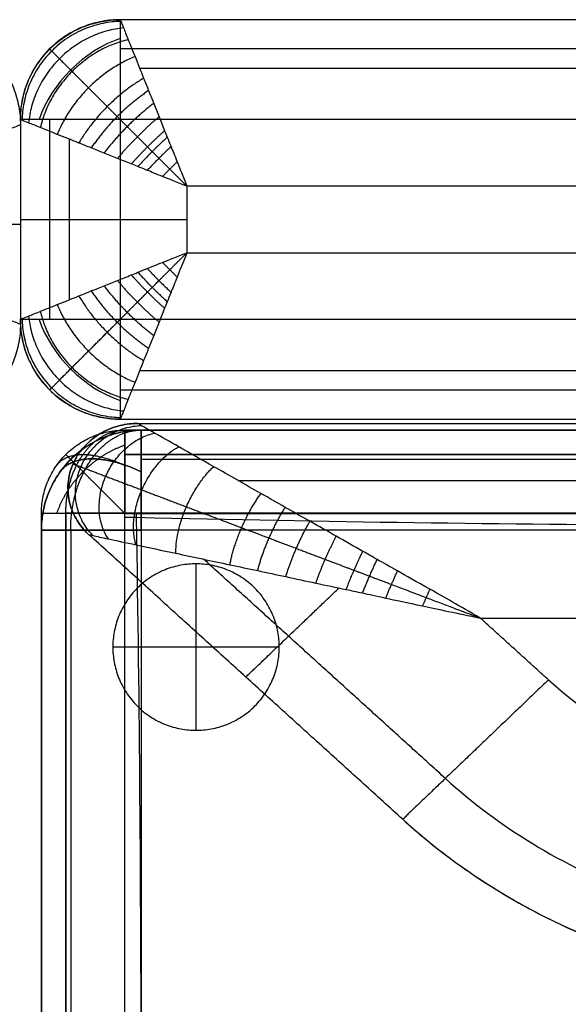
# Model space of a CAD drawing. Header units: millimetres. Extents: x 4615 to 7615, y -10799 to -9296.
# Tile 48 of 59: x 6115 to 6279, y -9592 to -9296. Entities that reach past the tile are written whole.
import ezdxf

# ---------------------------------------------------------------- set-up
doc = ezdxf.new("R2010")
doc.units = ezdxf.units.MM
doc.layers.add('COMPO4', color=7, linetype='Continuous', true_color=0x000000)

msp = doc.modelspace()

# ---------------------------------------------------------------- linework, layer by layer
at = {"layer": 'COMPO4'}
for p, q in [((6144.75, -9325.8, -750), (6144.75, -9385.8, -750)), ((7514.75, -9325.8, -750), (6144.75, -9325.8, -750)), ((6164.75, -9345.8), (6164.75, -9365.8)), ((7514.75, -9345.8), (6164.75, -9345.8)), ((6164.75, -9365.8), (7444.75, -9365.8)), ((6144.75, -9385.8, -750), (7444.75, -9385.8, -750)), ((6121.08, -9444.08, -374.91), (6121.08, -9444.08, -492.37)), ((6151.08, -9449.08, -518.93), (6151.08, -10085.04, -518.93)), ((7471.08, -9449.08, -518.93), (6151.08, -9449.08, -518.93)), ((6151.08, -9449.08, -722.28), (6151.08, -10085.04, -722.28)), ((7471.08, -9449.08, -722.28), (6151.08, -9449.08, -722.28)), ((6167.52, -9509.25, -722.54), (6167.52, -9459.25, -722.54)), ((6167.52, -9509.25, -767.54), (6167.52, -9459.25, -767.54)), ((6252.88, -9475.52, -20), (6795.47, -9475.52, -20)), ((6252.88, -9475.52, -320), (6795.47, -9475.52, -320)), ((6192.52, -9484.25, -722.54), (6142.52, -9484.25, -722.54)), ((6192.52, -9484.25, -767.54), (6142.52, -9484.25, -767.54))]:
    msp.add_line(p, q, dxfattribs=at)
at = {"layer": 'COMPO4', "extrusion": (0, 0, -1)}
for centre, start, end in [((-6144.75, -9325.8, 720), 0, 90), ((-6144.75, -9385.8, 720), 270, 0)]:
    msp.add_arc(centre, 30, start, end, dxfattribs=at)
at = {"layer": 'COMPO4', "extrusion": (-0.503911, 0.503912, 0.701531)}
msp.add_arc((2249.34, 7161.18, -8300.89), 30, 234.946, 305.054, dxfattribs=at)
at = {"layer": 'COMPO4', "extrusion": (-0.707107, -0.707107, 0)}
msp.add_arc((10939.33, -720, 2249.34), 30, 180, 270, dxfattribs=at)
at = {"layer": 'COMPO4', "extrusion": (-0.503912, -0.503911, 0.701531)}
msp.add_arc((10981.76, -2120.85, 1128.1), 30, 234.946, 305.054, dxfattribs=at)
at = {"layer": 'COMPO4', "extrusion": (0.707107, -0.707107, 0)}
msp.add_arc((-2291.77, -720, 10981.76), 30, 180, 270, dxfattribs=at)
at = {"layer": 'COMPO4'}
for points, weights in [([(6084.77, -9297.33, -50), (6114.77, -9297.33, -50), (6114.77, -9327.33, -50)], [1, 0.707106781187, 1]), ([(6084.77, -9297.33, -750), (6114.77, -9297.33, -750), (6114.77, -9327.33, -750)], [1, 0.707106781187, 1]), ([(6084.77, -9297.33, -400), (6114.77, -9297.33, -400), (6114.77, -9327.33, -400)], [1, 0.707106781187, 1]), ([(6144.75, -9295.8, -50), (6114.75, -9295.8, -50), (6114.75, -9325.8, -50)], [1, 0.707106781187, 1]), ([(6144.75, -9295.8, -385), (6114.75, -9295.8, -385), (6114.75, -9325.8, -385)], [1, 0.707106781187, 1]), ([(6144.95, -9296.31, -42.86), (6115.85, -9296.9, -38.75), (6115.26, -9326.01, -42.86)], [1, 0.714264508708, 1]), ([(6144.75, -9295.8, -720), (6144.75, -9295.8, -750), (6144.75, -9325.8, -750)], [1, 0.707106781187, 1]), ([(6145.73, -9298.27, -34.49), (6119.72, -9300.77, -26.81), (6117.22, -9326.79, -34.49)], [1, 0.740352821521, 1]), ([(6147.15, -9301.8, -26.25), (6125.61, -9306.67, -17.24), (6120.75, -9328.2, -26.25)], [1, 0.782853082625, 1]), ([(6149.19, -9306.91, -18.58), (6132.46, -9313.51, -10.4), (6125.85, -9330.24, -18.58)], [1, 0.835128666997, 1]), ([(6151.79, -9313.39, -11.92), (6139.48, -9320.53, -5.85), (6132.34, -9332.84, -11.92)], [1, 0.88880721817, 1]), ([(6153.27, -9317.1, -9.06), (6142.96, -9324.01, -4.21), (6136.05, -9334.32, -9.06)], [1, 0.913894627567, 1]), ([(6154.81, -9320.94, -6.62), (6146.3, -9327.35, -2.95), (6139.89, -9335.86, -6.62)], [1, 0.93618234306, 1]), ([(6144.75, -9325.8, -750), (6114.75, -9325.8, -750), (6114.75, -9325.8, -720)], [1, 0.707106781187, 1]), ([(6156.42, -9324.97, -4.54), (6149.59, -9330.64, -1.95), (6143.92, -9337.48, -4.54)], [1, 0.955716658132, 1]), ([(6158.08, -9329.13, -2.86), (6152.79, -9333.84, -1.2), (6148.08, -9339.13, -2.86)], [1, 0.971818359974, 1]), ([(6158.87, -9331.1, -2.21), (6154.25, -9335.3, -0.93), (6150.05, -9339.92, -2.21)], [1, 0.977700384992, 1]), ([(6160.01, -9333.92, -1.43), (6156.33, -9337.38, -0.66), (6152.87, -9341.06, -1.43)], [1, 0.982903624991, 1]), ([(6161.85, -9338.5, -0.54), (6159.62, -9340.68, -0.37), (6157.45, -9342.9, -0.54)], [1, 0.987423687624, 1]), ([(6114.75, -9355.8, -50), (6114.75, -9355.8), (6164.75, -9355.8)], [1, 0.707106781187, 1]), ([(6114.75, -9355.8, -720), (6114.75, -9355.8, -750), (6144.75, -9355.8, -750)], [1, 0.707106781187, 1]), ([(6114.77, -9357.33, -50), (6114.77, -9357.33), (6064.77, -9357.33)], [1, 0.707106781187, 1]), ([(6157.45, -9368.7, -0.54), (6159.62, -9370.92, -0.37), (6161.85, -9373.1, -0.54)], [1, 0.987423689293, 1]), ([(6150.05, -9371.68, -2.21), (6154.25, -9376.3, -0.93), (6158.87, -9380.5, -2.21)], [1, 0.977700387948, 1]), ([(6152.87, -9370.54, -1.43), (6156.33, -9374.22, -0.66), (6160.01, -9377.68, -1.43)], [1, 0.982903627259, 1]), ([(6143.92, -9374.12, -4.54), (6149.59, -9380.96, -1.95), (6156.42, -9386.63, -4.54)], [1, 0.955716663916, 1]), ([(6148.08, -9372.47, -2.86), (6152.79, -9377.76, -1.2), (6158.08, -9382.47, -2.86)], [1, 0.971818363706, 1]), ([(6136.05, -9377.28, -9.06), (6142.96, -9387.59, -4.21), (6153.27, -9394.5, -9.06)], [1, 0.913894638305, 1]), ([(6139.89, -9375.74, -6.62), (6146.3, -9384.25, -2.95), (6154.81, -9390.66, -6.62)], [1, 0.936182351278, 1]), ([(6132.34, -9378.76, -11.92), (6139.48, -9391.07, -5.85), (6151.79, -9398.21, -11.92)], [1, 0.888807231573, 1]), ([(6120.75, -9383.4, -26.25), (6125.61, -9404.94, -17.24), (6147.15, -9409.8, -26.25)], [1, 0.782853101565, 1]), ([(6125.85, -9381.36, -18.58), (6132.46, -9398.09, -10.4), (6149.19, -9404.7, -18.58)], [1, 0.835128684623, 1]), ([(6114.75, -9385.8, -50), (6114.75, -9415.8, -50), (6144.75, -9415.8, -50)], [1, 0.707106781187, 1]), ([(6114.75, -9385.8, -720), (6114.75, -9385.8, -750), (6144.75, -9385.8, -750)], [1, 0.707106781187, 1]), ([(6114.75, -9385.8, -385), (6114.75, -9415.8, -385), (6144.75, -9415.8, -385)], [1, 0.707106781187, 1]), ([(6115.26, -9385.6, -42.86), (6115.85, -9414.7, -38.75), (6144.95, -9415.29, -42.86)], [1, 0.714264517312, 1]), ([(6117.22, -9384.81, -34.49), (6119.72, -9410.83, -26.81), (6145.73, -9413.33, -34.49)], [1, 0.740352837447, 1]), ([(6144.75, -9385.8, -750), (6144.75, -9415.8, -750), (6144.75, -9415.8, -720)], [1, 0.707106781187, 1]), ([(6114.77, -9387.33, -50), (6114.77, -9417.33, -50), (6084.77, -9417.33, -50)], [1, 0.707106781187, 1]), ([(6114.77, -9387.33, -750), (6114.77, -9417.33, -750), (6084.77, -9417.33, -750)], [1, 0.707106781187, 1]), ([(6114.77, -9387.33, -400), (6114.77, -9417.33, -400), (6084.77, -9417.33, -400)], [1, 0.707106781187, 1]), ([(6121.08, -9444.08, -374.91), (6121.08, -9419.08, -374.91), (6146.08, -9419.08, -374.91)], [1, 0.707106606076, 1]), ([(6121.08, -9444.08, -492.37), (6121.08, -9419.08, -492.37), (6146.08, -9419.08, -492.37)], [1, 0.707106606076, 1]), ([(6121.08, -9444.08, -433.64), (6121.08, -9419.08, -433.64), (6146.08, -9419.08, -433.64)], [1, 0.707106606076, 1]), ([(6151.08, -9419.08, -553.18), (6121.08, -9419.08, -553.18), (6121.08, -9449.08, -553.18)], [1, 0.707106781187, 1]), ([(6121.08, -9449.08, -688.03), (6121.08, -9419.08, -688.03), (6151.08, -9419.08, -688.03)], [1, 0.707106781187, 1]), ([(6151.08, -9419.08, -620.61), (6121.08, -9419.08, -620.61), (6121.08, -9449.08, -620.61)], [1, 0.707106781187, 1]), ([(6135.37, -9450.51, -80), (6098.51, -9417.08, -80), (6149.96, -9417.08, -80)], [1, 0.37658934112, 1]), ([(6149.96, -9417.08, -260), (6098.51, -9417.08, -260), (6135.37, -9450.51, -260)], [1, 0.37658934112, 1]), ([(6135.37, -9450.51, -170), (6098.51, -9417.08, -170), (6149.96, -9417.08, -170)], [1, 0.37658934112, 1]), ([(6136.57, -9450.77, -71.43), (6105.73, -9419.81, -56.33), (6151.02, -9417.68, -71.43)], [1, 0.399245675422, 1]), ([(6136.57, -9450.77, -268.58), (6105.73, -9419.81, -283.67), (6151.02, -9417.68, -268.58)], [1, 0.399245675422, 1]), ([(6146.08, -9419.08, -374.91), (6146.07, -9419.08, -348.1), (6146.08, -9444.07, -348.08)], [1, 0.707243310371, 1]), ([(6146.08, -9419.08, -492.37), (6146.09, -9419.08, -519.21), (6146.09, -9444.09, -519.19)], [1, 0.706968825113, 1]), ([(6151.08, -9449.08, -518.93), (6151.08, -9419.08, -518.93), (6151.08, -9419.08, -553.18)], [1, 0.707106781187, 1]), ([(6151.08, -9419.08, -688.03), (6151.08, -9419.08, -722.28), (6151.08, -9449.08, -722.28)], [1, 0.707106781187, 1]), ([(6141.18, -9451.76, -61.38), (6124.16, -9426.79, -39.96), (6155.05, -9419.96, -61.38)], [1, 0.473908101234, 1]), ([(6141.18, -9451.76, -278.62), (6124.16, -9426.79, -300.05), (6155.05, -9419.96, -278.62)], [1, 0.473908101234, 1]), ([(6149.49, -9453.52, -51.49), (6143.2, -9434, -32.68), (6162.33, -9424.1, -51.49)], [1, 0.579376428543, 1]), ([(6149.49, -9453.52, -288.52), (6143.2, -9434, -307.32), (6162.33, -9424.1, -288.52)], [1, 0.579376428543, 1]), ([(6151.08, -9431.58, -525.36), (6132.91, -9422.97, -532.43), (6126.72, -9431.58, -553.18)], [0.938666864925, 0.768439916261, 0.938666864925]), ([(6126.72, -9431.58, -688.03), (6132.91, -9422.97, -708.78), (6151.08, -9431.58, -715.85)], [0.938666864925, 0.768439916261, 0.938666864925]), ([(6161.48, -9456.07, -42.29), (6161.02, -9440.75, -28.72), (6172.83, -9430.06, -42.29)], [1, 0.693387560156, 1]), ([(6161.48, -9456.07, -297.71), (6161.02, -9440.75, -311.29), (6172.83, -9430.06, -297.71)], [1, 0.693387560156, 1]), ([(6177.68, -9459.52, -33.9), (6179.82, -9447.86, -25.57), (6187.02, -9438.12, -33.9)], [1, 0.805334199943, 1]), ([(6177.68, -9459.52, -306.11), (6179.82, -9447.86, -314.44), (6187.02, -9438.12, -306.11)], [1, 0.805334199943, 1]), ([(6186.03, -9461.29, -30.65), (6188.58, -9451.18, -24.33), (6194.33, -9442.28, -30.65)], [1, 0.849842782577, 1]), ([(6186.03, -9461.29, -309.35), (6188.58, -9451.18, -315.67), (6194.33, -9442.28, -309.35)], [1, 0.849842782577, 1]), ([(6146.08, -9444.07, -348.08), (6121.08, -9444.07, -348.1), (6121.08, -9444.08, -374.91)], [1, 0.707243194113, 1]), ([(6146.09, -9444.09, -519.19), (6121.08, -9444.09, -519.21), (6121.08, -9444.08, -492.37)], [1, 0.706970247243, 1]), ([(6194.47, -9463.09, -27.94), (6197.12, -9454.41, -23.27), (6201.72, -9446.47, -27.94)], [1, 0.887664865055, 1]), ([(6194.47, -9463.09, -312.07), (6197.12, -9454.41, -316.74), (6201.72, -9446.47, -312.07)], [1, 0.887664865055, 1]), ([(6121.08, -9449.08, -553.18), (6121.08, -9449.08, -518.93), (6151.08, -9449.08, -518.93)], [1, 0.707106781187, 1]), ([(6151.08, -9449.08, -722.28), (6121.08, -9449.08, -722.28), (6121.08, -9449.08, -688.03)], [1, 0.707106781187, 1]), ([(6203.5, -9465.03, -25.56), (6206.03, -9457.79, -22.31), (6209.64, -9450.95, -25.56)], [1, 0.921169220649, 1]), ([(6203.5, -9465.03, -314.44), (6206.03, -9457.79, -317.69), (6209.64, -9450.95, -314.44)], [1, 0.921169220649, 1]), ([(6212.62, -9466.95, -23.63), (6214.84, -9461.12, -21.53), (6217.62, -9455.5, -23.63)], [1, 0.948298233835, 1]), ([(6212.62, -9466.95, -316.37), (6214.84, -9461.12, -318.48), (6217.62, -9455.5, -316.37)], [1, 0.948298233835, 1]), ([(6217.53, -9468, -22.78), (6219.55, -9462.9, -21.19), (6221.92, -9457.94, -22.78)], [1, 0.95960577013, 1]), ([(6217.53, -9468, -317.22), (6219.55, -9462.9, -318.81), (6221.92, -9457.94, -317.22)], [1, 0.95960577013, 1]), ([(6224.49, -9469.51, -21.79), (6226.19, -9465.42, -20.85), (6228.03, -9461.38, -21.79)], [1, 0.969461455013, 1]), ([(6224.49, -9469.51, -318.22), (6226.19, -9465.42, -319.15), (6228.03, -9461.38, -318.22)], [1, 0.969461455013, 1]), ([(6182.47, -9493.24, -80), (6182.47, -9493.24, -38.9), (6210.44, -9466.5, -24.05)], [1, 0.778958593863, 0.891549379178]), ([(6182.47, -9493.24, -260), (6182.47, -9493.24, -301.11), (6210.44, -9466.5, -315.95)], [1, 0.778958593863, 0.891549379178]), ([(6235.56, -9471.9, -20.66), (6236.69, -9469.39, -20.47), (6237.75, -9466.86, -20.66)], [1, 0.977897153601, 1]), ([(6235.56, -9471.9, -319.34), (6236.69, -9469.39, -319.54), (6237.75, -9466.86, -319.34)], [1, 0.977897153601, 1]), ([(6273.36, -9494.1, -320), (6229.58, -9535.97, -320), (6229.58, -9535.97, -260)], [1, 0.707106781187, 1]), ([(6273.36, -9494.1, -20), (6229.58, -9535.97, -20), (6229.58, -9535.97, -80)], [1, 0.707106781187, 1]), ([(6229.58, -9535.97, -170), (6285.92, -9587.08, -170), (6364.58, -9587.08, -170)], [1, 0.926380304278, 1])]:
    msp.add_rational_spline(points, weights, degree=2, dxfattribs=at)
for points, degree in [([(6144.75, -9295.8, -720), (6144.75, -9295.8, -385), (6144.75, -9295.8, -50)], 2), ([(7514.75, -9295.8, -50), (6829.75, -9295.8, -50), (6144.75, -9295.8, -50)], 2), ([(7514.75, -9295.8, -720), (6829.75, -9295.8, -720), (6144.75, -9295.8, -720)], 2), ([(7514.75, -9295.8, -375), (6829.75, -9295.8, -375), (6144.75, -9295.8, -375)], 2), ([(6123.53, -9304.59, -720), (6123.53, -9304.59, -385), (6123.53, -9304.59, -50)], 2), ([(7514.75, -9304.59, -741.21), (6829.75, -9304.59, -741.21), (6144.75, -9304.59, -741.21)], 2), ([(7514.75, -9310.45, -14.64), (6832.68, -9310.45, -14.64), (6150.61, -9310.45, -14.64)], 2), ([(6114.75, -9325.8, -720), (6114.75, -9355.8, -720), (6114.75, -9385.8, -720)], 2), ([(6114.75, -9325.8, -50), (6114.75, -9355.8, -50), (6114.75, -9385.8, -50)], 2), ([(6114.75, -9325.8, -720), (6114.75, -9325.8, -385), (6114.75, -9325.8, -50)], 2), ([(6114.75, -9325.8, -375), (6114.75, -9355.8, -375), (6114.75, -9385.8, -375)], 2), ([(6114.77, -9327.33, -750), (6114.77, -9357.33, -750), (6114.77, -9387.33, -750)], 2), ([(6114.77, -9327.33, -750), (6114.77, -9327.33, -400), (6114.77, -9327.33, -50)], 2), ([(6114.77, -9327.33, -50), (6114.77, -9357.33, -50), (6114.77, -9387.33, -50)], 2), ([(6114.77, -9327.33, -375), (6114.77, -9357.33, -375), (6114.77, -9387.33, -375)], 2), ([(6123.53, -9325.8, -741.21), (6123.53, -9355.8, -741.21), (6123.53, -9385.8, -741.21)], 2), ([(6129.39, -9331.66, -14.64), (6129.39, -9355.8, -14.64), (6129.39, -9379.94, -14.64)], 2), ([(6114.75, -9355.8, -50), (6114.75, -9355.8, -385), (6114.75, -9355.8, -720)], 2), ([(6114.77, -9357.33, -50), (6114.77, -9357.33, -400), (6114.77, -9357.33, -750)], 2), ([(6114.75, -9385.8, -720), (6114.75, -9385.8, -385), (6114.75, -9385.8, -50)], 2), ([(6114.77, -9387.33, -750), (6114.77, -9387.33, -400), (6114.77, -9387.33, -50)], 2), ([(6150.61, -9401.16, -14.64), (6797.68, -9401.16, -14.64), (7444.75, -9401.16, -14.64)], 2), ([(6123.53, -9407.01, -720), (6123.53, -9407.01, -385), (6123.53, -9407.01, -50)], 2), ([(6144.75, -9407.01, -741.21), (6794.75, -9407.01, -741.21), (7444.75, -9407.01, -741.21)], 2), ([(6144.75, -9415.8, -50), (6794.75, -9415.8, -50), (7444.75, -9415.8, -50)], 2), ([(6144.75, -9415.8, -720), (6144.75, -9415.8, -385), (6144.75, -9415.8, -50)], 2), ([(6144.75, -9415.8, -720), (6794.75, -9415.8, -720), (7444.75, -9415.8, -720)], 2), ([(6144.75, -9415.8, -375), (6794.75, -9415.8, -375), (7444.75, -9415.8, -375)], 2), ([(6146.08, -9419.08, -374.91), (6146.08, -9419.08, -433.64), (6146.08, -9419.08, -492.37)], 2), ([(6149.96, -9417.08, -80), (6472.71, -9417.08, -80), (6795.47, -9417.08, -80)], 2), ([(6149.96, -9417.08, -260), (6149.96, -9417.08, -170), (6149.96, -9417.08, -80)], 2), ([(6149.96, -9417.08, -260), (6472.71, -9417.08, -260), (6795.47, -9417.08, -260)], 2), ([(6149.96, -9417.08, -170), (6472.71, -9417.08, -170), (6795.47, -9417.08, -170)], 2), ([(6151.08, -9419.08, -688.03), (6151.08, -9419.08, -620.61), (6151.08, -9419.08, -553.18)], 2), ([(7471.08, -9419.08, -553.18), (6811.08, -9419.08, -553.18), (6151.08, -9419.08, -553.18)], 2), ([(7471.08, -9419.08, -688.03), (6811.08, -9419.08, -688.03), (6151.08, -9419.08, -688.03)], 2), ([(7471.08, -9419.08, -620.61), (6811.08, -9419.08, -620.61), (6151.08, -9419.08, -620.61)], 2), ([(6128.41, -9426.41, -374.91), (6128.41, -9426.41, -433.64), (6128.41, -9426.41, -492.37)], 2), ([(6129.87, -9427.87, -688.03), (6129.87, -9427.87, -620.61), (6129.87, -9427.87, -553.18)], 2), ([(7471.08, -9427.87, -528.96), (6811.08, -9427.87, -528.96), (6151.08, -9427.87, -528.96)], 2), ([(7471.08, -9427.87, -712.25), (6811.08, -9427.87, -712.25), (6151.08, -9427.87, -712.25)], 2), ([(6130.59, -9429.22, -260), (6130.59, -9429.22, -170), (6130.59, -9429.22, -80)], 2), ([(6180.11, -9434.2, -37.58), (6487.79, -9434.2, -37.58), (6795.47, -9434.2, -37.58)], 2), ([(6180.11, -9434.2, -302.43), (6487.79, -9434.2, -302.43), (6795.47, -9434.2, -302.43)], 2), ([(6121.08, -9449.08, -688.03), (6121.08, -9449.08, -620.61), (6121.08, -9449.08, -553.18)], 2), ([(6121.08, -9449.08, -553.18), (6121.08, -9767.06, -553.18), (6121.08, -10085.04, -553.18)], 2), ([(6121.08, -9449.08, -688.03), (6121.08, -9767.06, -688.03), (6121.08, -10085.04, -688.03)], 2), ([(6121.08, -9449.08, -620.61), (6121.08, -9767.06, -620.61), (6121.08, -10085.04, -620.61)], 2), ([(6129.87, -9449.08, -528.96), (6129.87, -9767.06, -528.96), (6129.87, -10085.04, -528.96)], 2), ([(6129.87, -9449.08, -712.25), (6129.87, -9767.06, -712.25), (6129.87, -10085.04, -712.25)], 2), ([(6229.58, -9535.97, -80), (6182.47, -9493.24, -80), (6135.37, -9450.51, -80)], 2), ([(6135.37, -9450.51, -260), (6135.37, -9450.51, -170), (6135.37, -9450.51, -80)], 2), ([(6229.58, -9535.97, -260), (6182.47, -9493.24, -260), (6135.37, -9450.51, -260)], 2), ([(6229.58, -9535.97, -170), (6182.47, -9493.24, -170), (6135.37, -9450.51, -170)], 2), ([(6242.4, -9523.71, -37.58), (6206.1, -9490.77, -37.58), (6169.79, -9457.84, -37.58)], 2), ([(6242.4, -9523.71, -302.43), (6206.1, -9490.77, -302.43), (6169.79, -9457.84, -302.43)], 2), ([(6167.52, -9459.25, -722.54), (6167.52, -9459.25, -745.04), (6167.52, -9459.25, -767.54)], 2), ([(6273.36, -9494.1, -20), (6263.12, -9484.81, -20), (6252.88, -9475.52, -20)], 2), ([(6273.36, -9494.1, -320), (6263.12, -9484.81, -320), (6252.88, -9475.52, -320)], 2), ([(6142.52, -9484.25, -722.54), (6142.52, -9484.25, -745.04), (6142.52, -9484.25, -767.54)], 2), ([(6192.52, -9484.25, -722.54), (6192.52, -9484.25, -745.04), (6192.52, -9484.25, -767.54)], 2), ([(6273.36, -9494.1, -320), (6285.41, -9505.05, -320), (6314.11, -9522.5, -320), (6347.76, -9528.65, -320), (6364.58, -9528.64, -320)], 3), ([(6273.36, -9494.1, -20), (6285.41, -9505.05, -20), (6314.11, -9522.5, -20), (6347.76, -9528.65, -20), (6364.58, -9528.64, -20)], 3), ([(6192.22, -9502.08, -80), (6192.22, -9502.08, -170), (6192.22, -9502.08, -260)], 2), ([(6167.52, -9509.25, -722.54), (6167.52, -9509.25, -745.04), (6167.52, -9509.25, -767.54)], 2), ([(6242.4, -9523.71, -37.58), (6258.53, -9538.36, -37.58), (6296.98, -9561.75, -37.58), (6342.04, -9569.98, -37.58), (6364.58, -9569.96, -37.58)], 3), ([(6242.4, -9523.71, -302.43), (6258.53, -9538.36, -302.43), (6296.98, -9561.75, -302.43), (6342.04, -9569.98, -302.43), (6364.58, -9569.96, -302.43)], 3), ([(6229.58, -9535.97, -80), (6229.58, -9535.97, -170), (6229.58, -9535.97, -260)], 2), ([(6229.58, -9535.97, -260), (6247.4, -9552.17, -260), (6289.89, -9578, -260), (6339.68, -9587.1, -260), (6364.58, -9587.08, -260)], 3), ([(6229.58, -9535.97, -80), (6247.4, -9552.17, -80), (6289.89, -9578, -80), (6339.68, -9587.1, -80), (6364.58, -9587.08, -80)], 3)]:
    msp.add_open_spline(points, degree=degree, dxfattribs=at)
for points, knots in [([(6144.75, -9295.8, -50), (6144.75, -9295.8, -47.61), (6144.9, -9296.19, -42.26), (6145.68, -9298.12, -34.09), (6147.12, -9301.73, -25.79), (6149.18, -9306.89, -18.14), (6151.33, -9312.24, -12.72), (6153.26, -9317.08, -8.98), (6154.81, -9320.96, -6.53), (6156.42, -9324.95, -4.48), (6157.76, -9328.34, -3.11), (6158.81, -9330.96, -2.24), (6159.89, -9333.63, -1.46), (6161.68, -9338.05, -0.5), (6163.57, -9342.8, -0.01), (6164.75, -9345.8)], [0, 0, 0, 0, 2.873393, 6.409019, 10.27234, 14.489611, 19.030475, 21.417407, 23.804339, 26.240684, 28.677029, 29.734122, 30.791215, 31.848308, 32.905402, 32.905402, 32.905402, 32.905402]), ([(6064.77, -9347.33), (6067.77, -9346.15, -0.01), (6072.52, -9344.25, -0.5), (6076.94, -9342.47, -1.46), (6079.61, -9341.38, -2.24), (6082.23, -9340.34, -3.11), (6085.62, -9339, -4.48), (6089.61, -9337.39, -6.53), (6093.49, -9335.83, -8.98), (6098.33, -9333.9, -12.72), (6103.68, -9331.76, -18.14), (6108.84, -9329.7, -25.79), (6112.45, -9328.25, -34.09), (6114.38, -9327.48, -42.26), (6114.77, -9327.33, -47.61), (6114.77, -9327.33, -50)], [-32.905402, -32.905402, -32.905402, -32.905402, -31.848308, -30.791215, -29.734122, -28.677029, -26.240684, -23.804339, -21.417407, -19.030475, -14.489611, -10.27234, -6.409019, -2.873393, 0, 0, 0, 0]), ([(6164.75, -9345.8), (6161.75, -9344.62, -0.01), (6157, -9342.73, -0.5), (6152.58, -9340.94, -1.46), (6149.9, -9339.86, -2.24), (6147.29, -9338.82, -3.11), (6143.89, -9337.47, -4.48), (6139.9, -9335.86, -6.53), (6136.03, -9334.31, -8.98), (6131.19, -9332.38, -12.72), (6125.84, -9330.24, -18.14), (6120.68, -9328.17, -25.79), (6117.07, -9326.73, -34.09), (6115.14, -9325.96, -42.26), (6114.75, -9325.8, -47.61), (6114.75, -9325.8, -50)], [-32.905402, -32.905402, -32.905402, -32.905402, -31.848308, -30.791215, -29.734122, -28.677029, -26.240684, -23.804339, -21.417407, -19.030475, -14.489611, -10.27234, -6.409019, -2.873393, 0, 0, 0, 0]), ([(6114.75, -9385.8, -50), (6114.75, -9385.8, -47.61), (6115.14, -9385.65, -42.26), (6117.07, -9384.87, -34.09), (6120.68, -9383.43, -25.79), (6125.84, -9381.36, -18.14), (6131.19, -9379.22, -12.72), (6136.03, -9377.29, -8.98), (6139.9, -9375.74, -6.53), (6143.89, -9374.13, -4.48), (6147.29, -9372.79, -3.11), (6149.9, -9371.74, -2.24), (6152.58, -9370.66, -1.46), (6157, -9368.87, -0.5), (6161.75, -9366.98, -0.01), (6164.75, -9365.8)], [0, 0, 0, 0, 2.873393, 6.409019, 10.27234, 14.48961, 19.030475, 21.417406, 23.804338, 26.240683, 28.677028, 29.734121, 30.791214, 31.848307, 32.9054, 32.9054, 32.9054, 32.9054]), ([(6164.75, -9365.8), (6163.57, -9368.8, -0.01), (6161.68, -9373.55, -0.5), (6159.89, -9377.97, -1.46), (6158.81, -9380.65, -2.24), (6157.76, -9383.26, -3.11), (6156.42, -9386.66, -4.48), (6154.81, -9390.64, -6.53), (6153.26, -9394.52, -8.98), (6151.33, -9399.36, -12.72), (6149.18, -9404.71, -18.14), (6147.12, -9409.87, -25.79), (6145.68, -9413.48, -34.09), (6144.9, -9415.41, -42.26), (6144.75, -9415.8, -47.61), (6144.75, -9415.8, -50)], [-32.9054, -32.9054, -32.9054, -32.9054, -31.848307, -30.791214, -29.734121, -28.677028, -26.240683, -23.804338, -21.417406, -19.030475, -14.48961, -10.27234, -6.409019, -2.873393, 0, 0, 0, 0]), ([(6114.77, -9387.33, -50), (6114.77, -9387.33, -47.61), (6114.38, -9387.17, -42.26), (6112.45, -9386.4, -34.09), (6108.84, -9384.95, -25.79), (6103.68, -9382.89, -18.14), (6098.33, -9380.75, -12.72), (6093.49, -9378.82, -8.98), (6089.61, -9377.26, -6.53), (6085.62, -9375.65, -4.48), (6082.23, -9374.31, -3.11), (6079.61, -9373.27, -2.24), (6076.94, -9372.18, -1.46), (6072.52, -9370.4, -0.5), (6067.77, -9368.51, -0.01), (6064.77, -9367.33)], [0, 0, 0, 0, 2.873393, 6.409019, 10.27234, 14.48961, 19.030475, 21.417406, 23.804338, 26.240683, 28.677028, 29.734121, 30.791214, 31.848307, 32.9054, 32.9054, 32.9054, 32.9054]), ([(7476.08, -9419.08, -374.87), (7469.31, -9419.08, -374.86), (7462.53, -9419.08, -374.85), (7455.75, -9419.08, -374.84), (7441.27, -9419.08, -374.82), (7426.79, -9419.08, -374.79), (7412.31, -9419.08, -374.77), (7384.13, -9419.08, -374.74), (7355.94, -9419.08, -374.7), (7327.76, -9419.08, -374.67), (7270.3, -9419.08, -374.61), (7212.84, -9419.08, -374.56), (7155.39, -9419.08, -374.53), (7098.02, -9419.08, -374.5), (7040.66, -9419.08, -374.51), (6983.3, -9419.08, -374.53), (6925.89, -9419.08, -374.55), (6868.49, -9419.08, -374.57), (6811.08, -9419.08, -374.6), (6696.08, -9419.08, -374.66), (6521.79, -9419.08, -374.75), (6300.12, -9419.08, -374.85), (6193.45, -9419.08, -374.89), (6146.08, -9419.08, -374.91)], [24.992165, 24.992165, 24.992165, 24.992165, 45.323692, 45.323692, 45.323692, 88.76012, 88.76012, 88.76012, 173.318024, 173.318024, 173.318024, 345.687734, 345.687734, 345.687734, 517.778065, 517.778065, 517.778065, 689.990056, 689.990056, 689.990056, 1034.99003, 1212.88073, 1354.990239, 1354.990239, 1354.990239, 1354.990239]), ([(6146.08, -9419.08, -492.37), (6252.75, -9419.08, -492.33), (6474.42, -9419.08, -492.25), (6696.08, -9419.08, -492.12), (6811.08, -9419.08, -492.07), (6868.49, -9419.08, -492.04), (6925.89, -9419.08, -492.01), (6983.3, -9419.08, -491.99), (7040.66, -9419.08, -491.98), (7098.02, -9419.08, -491.96), (7155.39, -9419.08, -491.99), (7184.12, -9419.08, -492.01), (7241.57, -9419.08, -492.05), (7299.03, -9419.08, -492.11), (7327.76, -9419.08, -492.14), (7355.94, -9419.08, -492.17), (7384.13, -9419.08, -492.2), (7412.31, -9419.08, -492.24), (7426.79, -9419.08, -492.26), (7441.27, -9419.08, -492.28), (7455.75, -9419.08, -492.31), (7462.53, -9419.08, -492.32), (7469.31, -9419.08, -492.33), (7476.08, -9419.08, -492.34)], [25.00086, 25.00086, 25.00086, 25.00086, 345.000721, 690.000818, 690.000818, 690.000818, 862.21281, 862.21281, 862.21281, 1034.303141, 1034.303141, 1034.303141, 1120.489838, 1206.672853, 1206.672853, 1206.672853, 1291.230759, 1291.230759, 1291.230759, 1334.667187, 1334.667187, 1334.667187, 1354.998718, 1354.998718, 1354.998718, 1354.998718]), ([(7476.08, -9419.08, -433.65), (7469.31, -9419.08, -433.65), (7462.53, -9419.08, -433.65), (7448.45, -9419.08, -433.65), (7441.16, -9419.08, -433.65), (7426.68, -9419.08, -433.65), (7419.5, -9419.08, -433.65), (7384.13, -9419.08, -433.65), (7355.94, -9419.08, -433.65), (7270.3, -9419.08, -433.65), (7212.84, -9419.08, -433.65), (7098.02, -9419.08, -433.64), (7040.66, -9419.08, -433.65), (6925.89, -9419.08, -433.65), (6868.49, -9419.08, -433.65), (6589.42, -9419.08, -433.65), (6367.75, -9419.08, -433.64), (6146.08, -9419.08, -433.65)], [5545.001689, 5545.001689, 5545.001689, 5545.001689, 5565.333805, 5565.333805, 5587.222798, 5587.222798, 5608.770224, 5608.770224, 5693.328187, 5693.328187, 5865.697348, 5865.697348, 6037.788075, 6037.788075, 6209.999997, 6209.999997, 6874.999995, 6874.999995, 6874.999995, 6874.999995]), ([(6252.88, -9475.52, -20), (6246.74, -9471.97, -20.01), (6236.85, -9466.34, -20.62), (6227.43, -9461.04, -21.82), (6221.62, -9457.78, -22.81), (6216.28, -9454.74, -23.88), (6209.64, -9450.93, -25.49), (6201.86, -9446.56, -27.81), (6194.31, -9442.28, -30.56), (6184.56, -9436.72, -34.88), (6173.65, -9430.52, -41.16), (6162.78, -9424.36, -50.33), (6155.2, -9420.04, -60.15), (6150.87, -9417.6, -70.19), (6149.96, -9417.07, -77.09), (6149.96, -9417.08, -80)], [-100.95915, -100.95915, -100.95915, -100.95915, -96.793999, -92.628849, -88.463699, -84.298549, -75.968248, -67.637947, -59.792946, -51.947944, -36.257941, -23.792296, -13.772968, -5.847185, 0, 0, 0, 0]), ([(6252.88, -9475.52, -320), (6246.74, -9471.97, -320), (6236.85, -9466.34, -319.39), (6227.43, -9461.04, -318.18), (6221.62, -9457.78, -317.19), (6216.28, -9454.74, -316.12), (6209.64, -9450.93, -314.51), (6201.86, -9446.56, -312.2), (6194.31, -9442.28, -309.44), (6184.56, -9436.72, -305.12), (6173.65, -9430.52, -298.85), (6162.78, -9424.36, -289.68), (6155.2, -9420.04, -279.85), (6150.87, -9417.6, -269.82), (6149.96, -9417.07, -262.92), (6149.96, -9417.08, -260)], [-100.95915, -100.95915, -100.95915, -100.95915, -96.793999, -92.628849, -88.463699, -84.298549, -75.968248, -67.637947, -59.792946, -51.947944, -36.257941, -23.792296, -13.772968, -5.847185, 0, 0, 0, 0]), ([(6121.08, -9444.08, -374.91), (6121.08, -9494.73, -374.88), (6121.08, -9604.34, -374.86), (6121.08, -9713.96, -374.85), (6121.08, -9772.94, -374.85), (6121.08, -9831.56, -374.86), (6121.08, -9890.19, -374.86), (6121.08, -9948.82, -374.87), (6121.08, -9999.24, -374.88), (6121.08, -10049.66, -374.88), (6121.08, -10100.08, -374.91)], [24.99788, 24.99788, 24.99788, 24.99788, 176.924351, 353.851466, 353.851466, 353.851466, 529.733929, 529.733929, 529.733929, 680.997176, 680.997176, 680.997176, 680.997176]), ([(6121.08, -10100.08, -492.37), (6121.08, -10049.66, -492.35), (6121.08, -9999.24, -492.34), (6121.08, -9948.82, -492.34), (6121.08, -9890.19, -492.33), (6121.08, -9831.56, -492.32), (6121.08, -9772.94, -492.32), (6121.08, -9713.96, -492.32), (6121.08, -9604.34, -492.33), (6121.08, -9494.73, -492.35), (6121.08, -9444.08, -492.37)], [25.008968, 25.008968, 25.008968, 25.008968, 176.272155, 176.272155, 176.272155, 352.154618, 352.154618, 352.154618, 529.081238, 681.008177, 681.008177, 681.008177, 681.008177]), ([(6121.08, -9444.08, -433.65), (6121.08, -9553.7, -433.64), (6121.08, -9663.32, -433.65), (6121.08, -9831.56, -433.65), (6121.08, -9890.19, -433.65), (6121.08, -9999.24, -433.65), (6121.08, -10049.66, -433.64), (6121.08, -10100.08, -433.65)], [6923.866867, 6923.866867, 6923.866867, 6923.866867, 7237.81481, 7237.81481, 7405.72534, 7405.72534, 7550.132449, 7550.132449, 7550.132449, 7550.132449]), ([(6146.08, -9444.07, -348.08), (6146.06, -9494.72, -348.06), (6146.03, -9604.34, -348.04), (6146.03, -9713.96, -348.03), (6146.03, -9772.94, -348.03), (6146.03, -9831.57, -348.03), (6146.03, -9890.2, -348.04), (6146.04, -9948.82, -348.05), (6146.05, -9999.24, -348.05), (6146.06, -10049.67, -348.06), (6146.07, -10100.09, -348.08)], [24.99788, 24.99788, 24.99788, 24.99788, 176.924351, 353.851466, 353.851466, 353.851466, 529.733929, 529.733929, 529.733929, 680.997176, 680.997176, 680.997176, 680.997176]), ([(7476.12, -9444.04, -348.05), (7469.34, -9444.03, -348.04), (7462.57, -9444.02, -348.03), (7455.79, -9444.02, -348.02), (7441.31, -9444, -348), (7426.83, -9443.98, -347.97), (7412.35, -9443.96, -347.95), (7384.16, -9443.92, -347.92), (7355.97, -9443.89, -347.88), (7327.78, -9443.86, -347.85), (7270.32, -9443.8, -347.79), (7212.86, -9443.76, -347.74), (7155.4, -9443.73, -347.71), (7098.02, -9443.71, -347.68), (7040.65, -9443.71, -347.69), (6983.29, -9443.73, -347.71), (6925.88, -9443.74, -347.73), (6868.48, -9443.77, -347.75), (6811.07, -9443.79, -347.78), (6696.07, -9443.85, -347.84), (6521.78, -9443.93, -347.93), (6300.11, -9444.02, -348.02), (6193.45, -9444.06, -348.07), (6146.08, -9444.07, -348.08)], [24.992165, 24.992165, 24.992165, 24.992165, 45.323692, 45.323692, 45.323692, 88.76012, 88.76012, 88.76012, 173.318024, 173.318024, 173.318024, 345.687734, 345.687734, 345.687734, 517.778065, 517.778065, 517.778065, 689.990056, 689.990056, 689.990056, 1034.99003, 1212.88073, 1354.990239, 1354.990239, 1354.990239, 1354.990239]), ([(7476.13, -9447.23, -348.05), (7475.7, -9447.23, -348.05), (7417.28, -9447.69, -347.93), (7311.65, -9447.48, -347.79), (7143.28, -9445.51, -347.64), (6978.51, -9448.41, -347.64), (6812.39, -9449.1, -347.71), (6646.1, -9449.66, -347.81), (6481.41, -9448.97, -347.92), (6312.53, -9447.93, -348.01), (6206.06, -9446.73, -348.06), (6147.23, -9445.31, -348.08), (6146.08, -9445.29, -348.08)], [-2409.310673, -2409.310673, -2409.310673, -2409.310673, -2408.082032, -2242.203735, -2076.325438, -1910.44714, -1744.568843, -1578.690546, -1412.812248, -1246.933951, -1081.055654, -1077.741853, -1077.741853, -1077.741853, -1077.741853]), ([(6146.09, -10100.07, -519.19), (6146.11, -10049.66, -519.17), (6146.12, -9999.24, -519.16), (6146.13, -9948.82, -519.16), (6146.14, -9890.19, -519.15), (6146.14, -9831.56, -519.14), (6146.14, -9772.94, -519.14), (6146.14, -9713.96, -519.14), (6146.14, -9604.35, -519.15), (6146.11, -9494.73, -519.17), (6146.09, -9444.09, -519.19)], [25.008968, 25.008968, 25.008968, 25.008968, 176.272155, 176.272155, 176.272155, 352.154618, 352.154618, 352.154618, 529.081238, 681.008177, 681.008177, 681.008177, 681.008177]), ([(6146.09, -9444.09, -519.19), (6252.76, -9444.13, -519.15), (6474.43, -9444.21, -519.07), (6696.1, -9444.32, -518.94), (6811.1, -9444.38, -518.88), (6868.5, -9444.4, -518.86), (6925.9, -9444.43, -518.83), (6983.3, -9444.44, -518.81), (7040.67, -9444.45, -518.79), (7098.02, -9444.46, -518.78), (7155.38, -9444.43, -518.81), (7184.1, -9444.42, -518.82), (7241.55, -9444.39, -518.87), (7299, -9444.34, -518.93), (7327.73, -9444.31, -518.96), (7355.92, -9444.28, -518.99), (7384.1, -9444.24, -519.02), (7412.28, -9444.21, -519.06), (7426.76, -9444.19, -519.08), (7441.24, -9444.17, -519.1), (7455.71, -9444.15, -519.13), (7462.49, -9444.14, -519.14), (7469.27, -9444.13, -519.15), (7476.04, -9444.13, -519.16)], [25.00086, 25.00086, 25.00086, 25.00086, 345.000721, 690.000818, 690.000818, 690.000818, 862.21281, 862.21281, 862.21281, 1034.303141, 1034.303141, 1034.303141, 1120.489838, 1206.672853, 1206.672853, 1206.672853, 1291.230759, 1291.230759, 1291.230759, 1334.667187, 1334.667187, 1334.667187, 1354.998718, 1354.998718, 1354.998718, 1354.998718]), ([(7476.04, -9447.23, -519.16), (7475.64, -9447.23, -519.16), (7417.26, -9447.69, -519.04), (7311.65, -9447.48, -518.9), (7143.28, -9445.51, -518.75), (6978.51, -9448.41, -518.75), (6812.39, -9449.1, -518.82), (6646.1, -9449.66, -518.92), (6481.41, -9448.97, -519.03), (6312.53, -9447.93, -519.12), (6206.07, -9446.73, -519.17), (6147.24, -9445.31, -519.19), (6146.1, -9445.29, -519.19)], [-2409.224424, -2409.224424, -2409.224424, -2409.224424, -2408.082032, -2242.203735, -2076.325438, -1910.44714, -1744.568843, -1578.690546, -1412.812248, -1246.933951, -1081.055654, -1077.760862, -1077.760862, -1077.760862, -1077.760862]), ([(6149.51, -9444.07, -348.08), (6149.52, -9444.51, -348.08), (6150.53, -9502.96, -348.06), (6151.19, -9608.43, -348.03), (6150.76, -9777.16, -348.01), (6150.62, -9938.92, -348.04), (6149.08, -10047.26, -348.06), (6148.28, -10100.09, -348.08)], [3794.877417, 3794.877417, 3794.877417, 3794.877417, 3796.112041, 3961.852613, 4127.593184, 4293.333755, 4451.738745, 4451.738745, 4451.738745, 4451.738745]), ([(6149.51, -9444.1, -519.19), (6149.52, -9444.52, -519.19), (6150.53, -9502.96, -519.17), (6151.19, -9608.43, -519.14), (6150.76, -9777.16, -519.12), (6150.62, -9938.91, -519.15), (6149.08, -10047.24, -519.17), (6148.28, -10100.07, -519.19)], [3794.898602, 3794.898602, 3794.898602, 3794.898602, 3796.112041, 3961.852613, 4127.593184, 4293.333755, 4451.713913, 4451.713913, 4451.713913, 4451.713913]), ([(6135.37, -9450.51, -80), (6135.36, -9450.51, -77.09), (6136.4, -9450.73, -70.19), (6141.34, -9451.79, -60.15), (6150.01, -9453.63, -50.33), (6162.41, -9456.27, -41.16), (6174.87, -9458.93, -34.88), (6186.02, -9461.28, -30.56), (6194.63, -9463.12, -27.81), (6203.48, -9465.04, -25.49), (6211.09, -9466.63, -23.88), (6217.19, -9467.92, -22.81), (6223.8, -9469.36, -21.82), (6234.52, -9471.69, -20.62), (6245.82, -9474.07, -20.01), (6252.88, -9475.52, -20)], [0, 0, 0, 0, 5.847185, 13.772968, 23.792296, 36.257941, 51.947944, 59.792946, 67.637947, 75.968248, 84.298549, 88.463699, 92.628849, 96.793999, 100.95915, 100.95915, 100.95915, 100.95915]), ([(6135.37, -9450.51, -260), (6135.36, -9450.51, -262.92), (6136.4, -9450.73, -269.82), (6141.34, -9451.79, -279.85), (6150.01, -9453.63, -289.68), (6162.41, -9456.27, -298.85), (6174.87, -9458.93, -305.12), (6186.02, -9461.28, -309.44), (6194.63, -9463.12, -312.2), (6203.48, -9465.04, -314.51), (6211.09, -9466.63, -316.12), (6217.19, -9467.92, -317.19), (6223.8, -9469.36, -318.18), (6234.52, -9471.69, -319.39), (6245.82, -9474.07, -320), (6252.88, -9475.52, -320)], [0, 0, 0, 0, 5.847185, 13.772968, 23.792296, 36.257941, 51.947944, 59.792946, 67.637947, 75.968248, 84.298549, 88.463699, 92.628849, 96.793999, 100.95915, 100.95915, 100.95915, 100.95915])]:
    msp.add_open_spline(points, degree=3, knots=knots, dxfattribs=at)
for points, weights, degree, knots in [([(6123.53, -9304.59, -50), (6123.53, -9304.59, -47.01), (6124.02, -9305.07, -40.37), (6126.34, -9307.39, -30.68), (6130.26, -9311.32, -21.75), (6135.25, -9316.3, -14.41), (6139.91, -9320.96, -9.71), (6143.83, -9324.89, -6.68), (6146.85, -9327.91, -4.77), (6149.88, -9330.93, -3.23), (6152.36, -9333.41, -2.22), (6154.25, -9335.31, -1.59), (6156.18, -9337.23, -1.07), (6159.33, -9340.38, -0.44), (6162.66, -9343.71, -0.07), (6164.75, -9345.8)], [0.853553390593, 0.8535512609, 0.856311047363, 0.869556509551, 0.891702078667, 0.918492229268, 0.940825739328, 0.957180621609, 0.968430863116, 0.978144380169, 0.984686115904, 0.988906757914, 0.991508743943, 0.993769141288, 0.995046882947, 0.995628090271], 3, [0, 0, 0, 0, 2.873393, 6.409019, 10.27234, 14.489611, 19.030475, 21.417407, 23.804339, 26.240684, 28.677029, 29.734122, 30.791215, 31.848308, 32.905402, 32.905402, 32.905402, 32.905402]), ([(6123.53, -9407.01, -50), (6123.53, -9407.01, -47.01), (6124.02, -9406.53, -40.37), (6126.34, -9404.21, -30.68), (6130.26, -9400.29, -21.75), (6135.25, -9395.3, -14.41), (6139.91, -9390.64, -9.71), (6143.83, -9386.72, -6.68), (6146.85, -9383.7, -4.77), (6149.88, -9380.67, -3.23), (6152.36, -9378.19, -2.22), (6154.25, -9376.3, -1.59), (6156.18, -9374.37, -1.07), (6159.33, -9371.22, -0.44), (6162.66, -9367.89, -0.07), (6164.75, -9365.8)], [0.853553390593, 0.853551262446, 0.856311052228, 0.869556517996, 0.89170208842, 0.918492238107, 0.94082574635, 0.957180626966, 0.968430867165, 0.978144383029, 0.984686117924, 0.988906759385, 0.991508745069, 0.993769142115, 0.995046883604, 0.995628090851], 3, [0, 0, 0, 0, 2.873393, 6.409019, 10.27234, 14.48961, 19.030475, 21.417406, 23.804338, 26.240683, 28.677028, 29.734121, 30.791214, 31.848307, 32.9054, 32.9054, 32.9054, 32.9054]), ([(6128.41, -9444.09, -511.34), (6128.41, -9433.74, -511.35), (6133.58, -9426.41, -505.79), (6138.76, -9419.08, -500.23), (6146.08, -9419.08, -492.37)], [0.996817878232, 0.922413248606, 1, 0.922391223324, 0.996860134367], 2, [63.159423, 63.159423, 63.159423, 82.78348, 82.78348, 102.413108, 102.413108, 102.413108]), ([(6129.87, -9449.08, -528.96), (6129.87, -9436.52, -528.96), (6136.2, -9427.7, -536.19), (6142.4, -9419.08, -543.26), (6151.08, -9419.08, -553.18)], [0.853553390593, 0.787291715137, 0.853553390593, 0.788636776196, 0.850917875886], 2, [75.783388, 75.783388, 75.783388, 99.580953, 99.580953, 122.895445, 122.895445, 122.895445]), ([(6129.87, -9449.08, -712.25), (6129.87, -9436.52, -712.25), (6136.2, -9427.7, -705.02), (6142.4, -9419.08, -697.95), (6151.08, -9419.08, -688.03)], [0.853553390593, 0.787291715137, 0.853553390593, 0.788636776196, 0.850917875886], 2, [75.783388, 75.783388, 75.783388, 99.580953, 99.580953, 122.895445, 122.895445, 122.895445]), ([(6146.08, -9423.67, -359.42), (6139.2, -9425.96, -355.95), (6133.58, -9431.58, -355.95), (6127.96, -9437.2, -355.95), (6125.67, -9444.08, -359.42)], [0.971583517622, 0.939405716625, 1, 0.93940384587, 0.971585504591], 2, [23.938512, 23.938512, 23.938512, 39.270055, 39.270055, 54.602071, 54.602071, 54.602071]), ([(6125.67, -9429.66, -492.37), (6127.96, -9426.41, -499.76), (6133.58, -9426.41, -505.79), (6139.21, -9426.41, -511.82), (6146.09, -9429.66, -514.28)], [0.9716027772, 0.939344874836, 1, 0.939350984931, 0.971596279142], 2, [23.925014, 23.925014, 23.925014, 39.26825, 39.26825, 54.60994, 54.60994, 54.60994]), ([(6146.08, -9444.07, -348.08), (6138.76, -9436.75, -348.09), (6133.58, -9431.58, -355.95), (6128.41, -9426.41, -363.8), (6128.41, -9426.41, -374.91)], [0.996879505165, 0.922482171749, 1, 0.922481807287, 0.99688020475], 2, [54.673967, 54.673967, 54.673967, 74.292933, 74.292933, 93.911991, 93.911991, 93.911991]), ([(7476.11, -9426.39, -355.92), (7469.34, -9426.39, -355.92), (7462.56, -9426.38, -355.91), (7455.78, -9426.38, -355.9), (7441.3, -9426.37, -355.88), (7426.82, -9426.37, -355.87), (7412.34, -9426.36, -355.86), (7384.16, -9426.35, -355.83), (7355.97, -9426.34, -355.81), (7327.77, -9426.33, -355.79), (7270.35, -9426.31, -355.76), (7212.87, -9426.29, -355.72), (7155.39, -9426.28, -355.7), (7098.03, -9426.27, -355.68), (7040.65, -9426.27, -355.69), (6983.29, -9426.28, -355.7), (6925.88, -9426.28, -355.71), (6868.47, -9426.29, -355.73), (6811.08, -9426.3, -355.75), (6696.02, -9426.32, -355.78), (6521.7, -9426.35, -355.84), (6300.09, -9426.38, -355.9), (6193.44, -9426.4, -355.93), (6146.08, -9426.4, -355.94)], [0.853840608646, 0.853906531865, 0.853971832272, 0.854036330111, 0.854174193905, 0.854308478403, 0.854437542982, 0.854689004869, 0.854919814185, 0.855124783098, 0.85554162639, 0.855867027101, 0.856029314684, 0.856192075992, 0.856172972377, 0.856072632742, 0.855972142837, 0.855796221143, 0.855610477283, 0.855234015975, 0.854605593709, 0.854005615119, 0.853737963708, 0.853621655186], 3, [24.992165, 24.992165, 24.992165, 24.992165, 45.323692, 45.323692, 45.323692, 88.76012, 88.76012, 88.76012, 173.318024, 173.318024, 173.318024, 345.687734, 345.687734, 345.687734, 517.778065, 517.778065, 517.778065, 689.990056, 689.990056, 689.990056, 1034.99003, 1212.88073, 1354.990239, 1354.990239, 1354.990239, 1354.990239]), ([(6146.09, -9426.41, -511.34), (6252.79, -9426.42, -511.31), (6474.56, -9426.45, -511.26), (6696.15, -9426.49, -511.18), (6811.09, -9426.51, -511.14), (6868.51, -9426.52, -511.12), (6925.91, -9426.53, -511.11), (6983.3, -9426.53, -511.09), (7040.67, -9426.54, -511.08), (7098.01, -9426.54, -511.07), (7155.38, -9426.53, -511.09), (7184.1, -9426.53, -511.1), (7241.54, -9426.51, -511.13), (7299, -9426.5, -511.17), (7327.74, -9426.48, -511.19), (7355.92, -9426.47, -511.21), (7384.1, -9426.46, -511.23), (7412.29, -9426.45, -511.26), (7426.77, -9426.44, -511.27), (7441.24, -9426.44, -511.28), (7455.72, -9426.43, -511.3), (7462.5, -9426.43, -511.31), (7469.28, -9426.42, -511.31), (7476.05, -9426.42, -511.32)], [0.853484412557, 0.853220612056, 0.852668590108, 0.851867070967, 0.851485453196, 0.851297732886, 0.851119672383, 0.851018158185, 0.850916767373, 0.850898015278, 0.851062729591, 0.851144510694, 0.851391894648, 0.851765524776, 0.851975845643, 0.852182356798, 0.852414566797, 0.852666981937, 0.852796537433, 0.852931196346, 0.853069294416, 0.853133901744, 0.853199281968, 0.853265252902], 3, [25.00086, 25.00086, 25.00086, 25.00086, 345.000721, 690.000818, 690.000818, 690.000818, 862.21281, 862.21281, 862.21281, 1034.303141, 1034.303141, 1034.303141, 1120.489838, 1206.672853, 1206.672853, 1206.672853, 1291.230759, 1291.230759, 1291.230759, 1334.667187, 1334.667187, 1334.667187, 1354.998718, 1354.998718, 1354.998718, 1354.998718]), ([(6130.59, -9429.22, -80), (6130.54, -9429.21, -75.47), (6132.77, -9430.05, -65.07), (6140.84, -9433.11, -52.96), (6151.87, -9437.28, -43.55), (6165.49, -9442.44, -35.88), (6178.32, -9447.29, -30.96), (6189.39, -9451.48, -27.7), (6197.76, -9454.65, -25.65), (6206.27, -9457.87, -23.96), (6213.52, -9460.62, -22.79), (6219.31, -9462.81, -22.02), (6225.57, -9465.18, -21.35), (6235.69, -9469.02, -20.55), (6246.29, -9473.03, -20.09), (6252.88, -9475.52, -20)], [0.68829467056, 0.688098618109, 0.698848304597, 0.740390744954, 0.79538952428, 0.853510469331, 0.895877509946, 0.925478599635, 0.944725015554, 0.961115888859, 0.972389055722, 0.979923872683, 0.984849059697, 0.989064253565, 0.991411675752, 0.992472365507], 3, [0, 0, 0, 0, 5.847185, 13.772968, 23.792296, 36.257941, 51.947944, 59.792946, 67.637947, 75.968248, 84.298549, 88.463699, 92.628849, 96.793999, 100.95915, 100.95915, 100.95915, 100.95915]), ([(6130.59, -9429.22, -260), (6130.54, -9429.21, -264.54), (6132.77, -9430.05, -274.94), (6140.84, -9433.11, -287.04), (6151.87, -9437.28, -296.45), (6165.49, -9442.44, -304.12), (6178.32, -9447.29, -309.04), (6189.39, -9451.48, -312.31), (6197.76, -9454.65, -314.35), (6206.27, -9457.87, -316.05), (6213.52, -9460.62, -317.21), (6219.31, -9462.81, -317.99), (6225.57, -9465.18, -318.66), (6235.69, -9469.02, -319.45), (6246.29, -9473.03, -319.91), (6252.88, -9475.52, -320)], [0.68829467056, 0.688098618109, 0.698848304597, 0.740390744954, 0.79538952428, 0.853510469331, 0.895877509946, 0.925478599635, 0.944725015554, 0.961115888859, 0.972389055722, 0.979923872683, 0.984849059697, 0.989064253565, 0.991411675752, 0.992472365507], 3, [0, 0, 0, 0, 5.847185, 13.772968, 23.792296, 36.257941, 51.947944, 59.792946, 67.637947, 75.968248, 84.298549, 88.463699, 92.628849, 96.793999, 100.95915, 100.95915, 100.95915, 100.95915]), ([(6128.4, -9444.08, -355.94), (6128.4, -9494.71, -355.93), (6128.39, -9604.33, -355.92), (6128.39, -9713.96, -355.91), (6128.39, -9772.94, -355.91), (6128.39, -9831.57, -355.91), (6128.39, -9890.2, -355.92), (6128.39, -9948.82, -355.92), (6128.39, -9999.25, -355.92), (6128.4, -10049.67, -355.92), (6128.4, -10100.09, -355.94)], [0.853621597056, 0.853746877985, 0.853934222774, 0.853973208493, 0.853970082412, 0.853964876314, 0.853928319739, 0.853860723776, 0.853803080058, 0.853720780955, 0.853624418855], 3, [24.99788, 24.99788, 24.99788, 24.99788, 176.924351, 353.851466, 353.851466, 353.851466, 529.733929, 529.733929, 529.733929, 680.997176, 680.997176, 680.997176, 680.997176]), ([(6128.41, -10100.07, -511.34), (6128.42, -10049.65, -511.32), (6128.42, -9999.24, -511.32), (6128.42, -9948.82, -511.32), (6128.43, -9890.18, -511.32), (6128.43, -9831.56, -511.31), (6128.43, -9772.94, -511.31), (6128.43, -9713.96, -511.31), (6128.43, -9604.36, -511.32), (6128.42, -9494.74, -511.33), (6128.41, -9444.09, -511.34)], [0.853482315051, 0.853385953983, 0.853303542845, 0.853245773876, 0.853178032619, 0.8531413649, 0.853136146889, 0.853133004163, 0.853172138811, 0.853359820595, 0.853485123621], 3, [25.008968, 25.008968, 25.008968, 25.008968, 176.272155, 176.272155, 176.272155, 352.154618, 352.154618, 352.154618, 529.081238, 681.008177, 681.008177, 681.008177, 681.008177]), ([(6167.52, -9509.25, -722.54), (6142.52, -9509.25, -722.54), (6142.52, -9484.25, -722.54), (6142.52, -9459.25, -722.54), (6167.52, -9459.25, -722.54), (6192.52, -9459.25, -722.54), (6192.52, -9484.25, -722.54), (6192.52, -9509.25, -722.54), (6167.52, -9509.25, -722.54)], [1, 0.707106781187, 1, 0.707106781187, 1, 0.707106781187, 1, 0.707106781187, 1], 2, [-157.079633, -157.079633, -157.079633, -117.809725, -117.809725, -78.539816, -78.539816, -39.269908, -39.269908, 0, 0, 0]), ([(6167.52, -9509.25, -767.54), (6142.52, -9509.25, -767.54), (6142.52, -9484.25, -767.54), (6142.52, -9459.25, -767.54), (6167.52, -9459.25, -767.54), (6192.52, -9459.25, -767.54), (6192.52, -9484.25, -767.54), (6192.52, -9509.25, -767.54), (6167.52, -9509.25, -767.54)], [1, 0.707106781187, 1, 0.707106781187, 1, 0.707106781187, 1, 0.707106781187, 1], 2, [-157.079633, -157.079633, -157.079633, -117.809725, -117.809725, -78.539816, -78.539816, -39.269908, -39.269908, 0, 0, 0]), ([(6167.52, -9509.25, -745.04), (6142.52, -9509.25, -745.04), (6142.52, -9484.25, -745.04), (6142.52, -9459.25, -745.04), (6167.52, -9459.25, -745.04), (6192.52, -9459.25, -745.04), (6192.52, -9484.25, -745.04), (6192.52, -9509.25, -745.04), (6167.52, -9509.25, -745.04)], [1, 0.707106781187, 1, 0.707106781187, 1, 0.707106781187, 1, 0.707106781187, 1], 2, [-157.079633, -157.079633, -157.079633, -117.809725, -117.809725, -78.539816, -78.539816, -39.269908, -39.269908, 0, 0, 0])]:
    msp.add_rational_spline(points, weights, degree=degree, knots=knots, dxfattribs=at)

doc.saveas('drawing.dxf')
